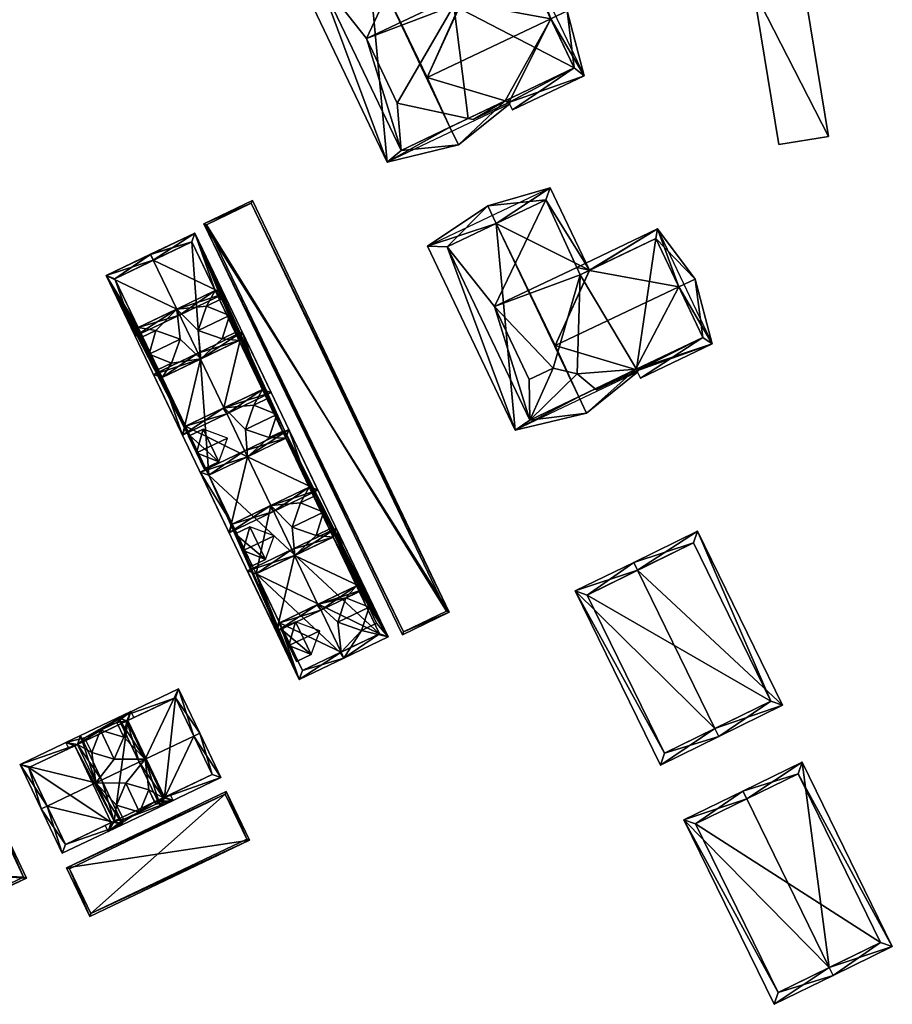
# Model space of a CAD drawing. Header units: inches. Extents: x 2558739 to 2563058, y 1133992 to 1137021.
# Tile 20 of 97: x 2560712 to 2560812, y 1134334 to 1134446. Entities that reach past the tile are written whole.
import ezdxf

# ---------------------------------------------------------------- set-up
doc = ezdxf.new("R2010")
doc.units = ezdxf.units.IN
doc.header["$MEASUREMENT"] = 0
doc.layers.add('Gebaeude Einzelhaus', color=10, linetype='Continuous')

msp = doc.modelspace()

# ---------------------------------------------------------------- meshes
at = {"layer": 'Gebaeude Einzelhaus'}
mesh = msp.add_polyface(dxfattribs=at)
corners = [(2560762.484, 1134447.885, 389.4), (2560770.27, 1134452.544, 388.753), (2560761.262, 1134448.257, 388.753), (2560762.518, 1134447.814, 389.459), (2560772.689, 1134445.949, 394.008), (2560774.571, 1134446.844, 394.008), (2560761.646, 1134447.473, 389.409), (2560758.628, 1134439.256, 394.008), (2560767.503, 1134436.6, 389.66), (2560763.858, 1134434.466, 389.408), (2560763.28, 1134434.59, 389.66), (2560767.919, 1134436.399, 389.408), (2560776.503, 1134439.449, 388.753), (2560768.32, 1134435.555, 388.753), (2560770, 1134451.581, 389.319), (2560775.366, 1134440.343, 389.66), (2560751.828, 1134453.307, 394.072), (2560750.936, 1134455.181, 394.072), (2560744.073, 1134450.586, 388.552), (2560754.054, 1134429.614, 388.552), (2560761.206, 1134433.603, 394.071), (2560762.176, 1134431.565, 394.071), (2560768.018, 1134436.259, 389.459), (2560767.79, 1134436.737, 389.459), (2560762.484, 1134447.885, 389.459), (2560758.035, 1134457.233, 389.459), (2560746.22, 1134450.632, 389.875), (2560755.635, 1134430.951, 389.904), (2560761.646, 1134447.473, 390.05), (2560757.471, 1134455.999, 390.117), (2560763.28, 1134434.59, 377.711), (2560775.366, 1134440.343, 377.711), (2560770, 1134451.581, 377.711), (2560761.646, 1134447.473, 377.711), (2560761.262, 1134448.257, 377.711), (2560755.207, 1134436.325, 377.711), (2560751.695, 1134443.704, 377.711), (2560757.471, 1134455.999, 377.711), (2560746.22, 1134450.632, 377.711), (2560755.635, 1134430.951, 377.711)]
mesh.append_faces([[corners[k] for k in face] for face in [(24, 29, 25), (25, 29, 17), (17, 29, 16), (24, 28, 29), (21, 8, 22), (22, 8, 23), (21, 20, 8), (21, 27, 20), (26, 17, 16), (26, 18, 17), (21, 19, 27), (27, 19, 26), (26, 19, 18), (18, 25, 17), (19, 21, 22), (16, 25, 17), (16, 24, 25), (20, 7, 16), (16, 7, 24), (24, 7, 3), (21, 8, 20), (20, 8, 7), (21, 22, 8), (8, 22, 23), (16, 19, 20), (20, 19, 21), (16, 18, 19), (16, 17, 18), (8, 9, 10), (8, 11, 9), (8, 15, 11), (11, 15, 13), (13, 15, 12), (12, 15, 5), (5, 15, 4), (1, 0, 2), (2, 0, 6), (5, 14, 1), (1, 14, 0), (5, 4, 14), (12, 5, 1), (4, 12, 5), (4, 11, 12), (12, 11, 13), (4, 8, 11), (11, 8, 9), (9, 8, 10), (4, 7, 8), (4, 3, 7), (0, 2, 6), (5, 1, 4), (4, 1, 3), (3, 1, 0), (0, 1, 2)]], dxfattribs={"color": 13})
mesh.append_faces([[corners[k] for k in face] for face in [(39, 35, 30), (34, 36, 37), (37, 36, 38), (38, 36, 39), (39, 36, 35), (3, 0, 24), (27, 10, 20), (20, 10, 8), (27, 39, 10), (10, 39, 30), (27, 26, 39), (39, 26, 38), (26, 37, 38), (16, 29, 26), (26, 29, 37), (28, 2, 29), (29, 2, 37), (37, 2, 34), (28, 6, 2), (24, 6, 28), (24, 0, 6), (34, 33, 36), (36, 33, 35), (35, 33, 30), (30, 33, 31), (31, 33, 32), (6, 33, 2), (2, 33, 34), (0, 33, 6), (0, 32, 33), (0, 14, 32), (14, 31, 32), (4, 15, 14), (14, 15, 31), (8, 31, 15), (8, 30, 31), (8, 10, 30)]], dxfattribs={"color": 41})
mesh = msp.add_polyface(dxfattribs=at)
corners = [(2560804.344, 1134432.539, 383.739), (2560795.813, 1134449.245, 383.739), (2560798.681, 1134431.618, 383.739), (2560801.475, 1134450.168, 383.739), (2560801.475, 1134450.168, 378.43), (2560804.344, 1134432.539, 378.43), (2560795.813, 1134449.245, 378.43), (2560798.681, 1134431.618, 378.43)]
mesh.append_faces([[corners[k] for k in face] for face in [(3, 1, 0), (0, 1, 2)]], dxfattribs={"color": 13})
mesh.append_faces([[corners[k] for k in face] for face in [(5, 7, 6), (5, 6, 4), (0, 7, 5), (2, 7, 0), (6, 7, 1), (1, 7, 2), (4, 6, 3), (3, 6, 1), (5, 4, 0), (0, 4, 3)]], dxfattribs={"color": 41})
mesh = msp.add_polyface(dxfattribs=at)
corners = [(2560782.356, 1134405.97, 389.721), (2560777.905, 1134403.656, 389.597), (2560782.509, 1134405.848, 389.597), (2560777.763, 1134403.773, 389.714), (2560791.093, 1134408.898, 388.942), (2560782.91, 1134405.004, 388.942), (2560787.287, 1134415.401, 394.196), (2560789.161, 1134416.293, 394.196), (2560773.216, 1134408.704, 394.196), (2560784.86, 1134421.993, 388.942), (2560777.097, 1134417.286, 389.629), (2560775.657, 1134417.613, 388.942), (2560777.108, 1134417.263, 389.648), (2560776.039, 1134416.781, 389.63), (2560790.029, 1134409.641, 389.732), (2560784.669, 1134420.901, 389.621), (2560766.483, 1134422.62, 394.259), (2560765.526, 1134424.63, 394.259), (2560758.663, 1134420.035, 388.74), (2560768.644, 1134399.063, 388.74), (2560775.881, 1134402.873, 394.259), (2560776.766, 1134401.014, 394.259), (2560772.625, 1134426.681, 389.648), (2560777.097, 1134417.286, 389.648), (2560782.608, 1134405.708, 389.648), (2560782.46, 1134406.02, 389.648), (2560760.875, 1134419.942, 390.062), (2560770.311, 1134400.208, 390.089), (2560776.039, 1134416.781, 390.389), (2560772.127, 1134425.316, 390.304), (2560777.763, 1134403.773, 377.784), (2560782.46, 1134406.02, 377.784), (2560790.029, 1134409.641, 377.784), (2560784.669, 1134420.901, 377.784), (2560776.039, 1134416.781, 377.784), (2560775.657, 1134417.613, 377.784), (2560775.707, 1134405.473, 377.784), (2560772.974, 1134406.153, 377.784), (2560766.285, 1134413.153, 377.784), (2560770.236, 1134404.851, 377.784), (2560775.658, 1134417.613, 388.942), (2560772.127, 1134425.316, 377.784), (2560775.658, 1134417.613, 377.784), (2560760.875, 1134419.942, 377.784), (2560770.311, 1134400.208, 377.784)]
mesh.append_faces([[corners[k] for k in face] for face in [(23, 29, 22), (22, 29, 17), (17, 29, 16), (23, 28, 29), (21, 0, 24), (24, 0, 25), (21, 20, 0), (21, 27, 20), (26, 17, 16), (26, 18, 17), (21, 19, 27), (27, 19, 26), (26, 19, 18), (19, 21, 24), (18, 22, 17), (23, 8, 12), (0, 24, 25), (0, 21, 24), (8, 20, 0), (0, 20, 21), (23, 16, 8), (8, 16, 20), (23, 22, 16), (16, 22, 17), (16, 19, 20), (20, 19, 21), (16, 18, 19), (16, 17, 18), (9, 10, 11), (11, 10, 13), (7, 15, 9), (9, 15, 10), (7, 6, 15), (0, 1, 3), (14, 2, 0), (0, 2, 1), (14, 5, 2), (14, 4, 5), (6, 7, 14), (14, 7, 4), (4, 7, 9), (6, 12, 8), (10, 11, 13), (6, 9, 12), (12, 9, 10), (10, 9, 11), (6, 7, 9), (0, 6, 8), (0, 4, 6), (6, 4, 7), (0, 2, 4), (4, 2, 5), (3, 1, 0), (0, 1, 2)]], dxfattribs={"color": 13})
mesh.append_faces([[corners[k] for k in face] for face in [(44, 36, 30), (44, 37, 36), (44, 39, 37), (42, 38, 41), (41, 38, 43), (43, 38, 44), (44, 38, 39), (12, 10, 23), (27, 3, 20), (20, 3, 0), (27, 44, 3), (3, 44, 30), (27, 26, 44), (44, 26, 43), (26, 41, 43), (16, 29, 26), (26, 29, 41), (28, 40, 29), (29, 40, 41), (41, 40, 42), (28, 13, 40), (23, 13, 28), (23, 10, 13), (31, 33, 32), (31, 34, 33), (34, 38, 35), (34, 37, 38), (38, 37, 39), (31, 36, 34), (34, 36, 37), (31, 30, 36), (13, 34, 11), (11, 34, 35), (10, 34, 13), (10, 33, 34), (10, 15, 33), (15, 32, 33), (6, 14, 15), (15, 14, 32), (0, 31, 14), (14, 31, 32), (0, 30, 31), (0, 3, 30)]], dxfattribs={"color": 41})
mesh = msp.add_polyface(dxfattribs=at)
corners = [(2560733.14, 1134422.568, 382.689), (2560761.135, 1134378.35, 383.114), (2560738.683, 1134425.251, 383.131), (2560755.805, 1134375.769, 382.688), (2560738.566, 1134424.917, 383.113), (2560755.921, 1134376.103, 382.706), (2560733.474, 1134422.452, 382.707), (2560760.802, 1134378.467, 383.096), (2560738.566, 1134424.917, 376.556), (2560760.802, 1134378.467, 376.556), (2560733.474, 1134422.452, 376.556), (2560755.921, 1134376.103, 376.556)]
mesh.append_faces([[corners[k] for k in face] for face in [(1, 5, 7), (7, 4, 1), (3, 5, 1), (6, 5, 0), (4, 6, 0), (0, 5, 3), (1, 4, 2), (2, 4, 0), (3, 1, 0), (0, 1, 2)]], dxfattribs={"color": 13})
mesh.append_faces([[corners[k] for k in face] for face in [(9, 11, 10), (9, 10, 8), (5, 11, 9), (5, 9, 7), (10, 11, 6), (6, 11, 5), (8, 10, 6), (4, 8, 6), (9, 8, 7), (7, 8, 4)]], dxfattribs={"color": 41})
mesh = msp.add_polyface(dxfattribs=at)
corners = [(2560730.056, 1134412.867, 388.889), (2560730.38, 1134412.191, 388.889), (2560735.443, 1134414.615, 385.512), (2560727.394, 1134418.428, 388.889), (2560732.133, 1134421.529, 385.512), (2560727.07, 1134419.104, 388.889), (2560722.007, 1134416.68, 385.512), (2560725.317, 1134409.767, 385.512), (2560734.443, 1134414.968, 385.963), (2560725.67, 1134410.767, 385.963), (2560729.958, 1134412.82, 388.823), (2560731.78, 1134420.529, 385.963), (2560723.007, 1134416.327, 385.963), (2560730.076, 1134412.876, 387.538), (2560725.67, 1134410.767, 384.676), (2560734.443, 1134414.968, 384.679), (2560731.78, 1134420.529, 384.679), (2560727.413, 1134418.437, 387.538), (2560723.007, 1134416.327, 384.675)]
mesh.append_faces([[corners[k] for k in face] for face in [(12, 9, 7), (6, 12, 7), (3, 12, 5), (11, 3, 5), (5, 12, 6), (8, 11, 4), (4, 11, 5), (2, 8, 4), (0, 8, 1), (1, 9, 10), (10, 0, 1), (7, 9, 1), (1, 8, 2), (0, 7, 1), (3, 6, 0), (0, 6, 7), (3, 5, 6), (3, 4, 5), (0, 2, 3), (3, 2, 4), (0, 1, 2)]], dxfattribs={"color": 13})
mesh.append_faces([[corners[k] for k in face] for face in [(18, 14, 12), (12, 14, 9), (11, 17, 3), (3, 17, 12), (12, 17, 18), (11, 16, 17), (8, 15, 11), (11, 15, 16), (10, 13, 0), (0, 13, 8), (8, 13, 15), (10, 9, 13), (13, 9, 14)]], dxfattribs={"color": 41})
mesh = msp.add_polyface(dxfattribs=at)
corners = [(2560729.474, 1134406.72, 385.662), (2560727.956, 1134405.993, 384.675), (2560728.397, 1134405.072, 384.675), (2560732.803, 1134407.181, 387.538), (2560730.45, 1134409.427, 386.863), (2560730.076, 1134412.876, 387.538), (2560727.693, 1134410.44, 385.662), (2560725.67, 1134410.767, 384.676), (2560726.174, 1134409.713, 384.675), (2560727.802, 1134405.919, 384.575), (2560728.457, 1134404.947, 384.675), (2560726.021, 1134409.64, 384.576), (2560722.007, 1134416.68, 384.237), (2560723.007, 1134416.327, 384.675), (2560731.06, 1134399.512, 384.676), (2560738.132, 1134396.052, 387.538), (2560735.465, 1134401.621, 387.538), (2560733.727, 1134393.942, 384.676), (2560727.089, 1134419.114, 387.538), (2560727.413, 1134418.437, 387.538), (2560744.034, 1134370.68, 384.236), (2560748.793, 1134373.788, 387.538), (2560749.116, 1134373.113, 387.538), (2560741.779, 1134377.127, 384.676), (2560739.115, 1134382.688, 384.676), (2560736.39, 1134388.381, 384.676), (2560746.184, 1134379.235, 387.538), (2560740.796, 1134390.489, 387.538), (2560743.521, 1134384.798, 387.538), (2560736.74, 1134387.254, 384.576), (2560740.194, 1134384.334, 385.662), (2560738.412, 1134388.055, 385.662), (2560738.521, 1134383.533, 384.575), (2560741.17, 1134387.041, 386.863), (2560741.929, 1134376.418, 384.576), (2560745.383, 1134373.498, 385.662), (2560743.601, 1134377.219, 385.662), (2560743.71, 1134372.697, 384.575), (2560746.359, 1134376.204, 386.863), (2560733.082, 1134399.185, 385.662), (2560734.864, 1134395.465, 385.662), (2560735.84, 1134398.171, 386.863), (2560731.564, 1134398.458, 384.676), (2560733.192, 1134394.664, 384.576), (2560731.41, 1134398.384, 384.575), (2560742.334, 1134399.042, 384.537), (2560754.159, 1134375.528, 384.236), (2560732.133, 1134421.529, 384.237), (2560751.135, 1134376.252, 385.662), (2560745.883, 1134391.632, 384.537), (2560747.664, 1134387.911, 384.537), (2560751.071, 1134380.795, 384.537), (2560752.853, 1134377.075, 384.537), (2560731.78, 1134420.529, 384.679), (2560734.443, 1134414.968, 384.679), (2560735.163, 1134414.018, 384.538), (2560736.945, 1134410.297, 384.537), (2560740.553, 1134402.762, 384.537), (2560733.446, 1134413.195, 385.662), (2560732.52, 1134410.418, 386.863), (2560735.227, 1134409.474, 385.662), (2560737.17, 1134409.273, 384.679), (2560739.833, 1134403.713, 384.679), (2560738.835, 1134401.939, 385.662), (2560737.91, 1134399.162, 386.863), (2560740.616, 1134398.219, 385.662), (2560742.499, 1134398.143, 384.679), (2560745.162, 1134392.582, 384.679), (2560742.118, 1134398.939, 384.679), (2560744.165, 1134390.809, 385.662), (2560743.24, 1134388.032, 386.863), (2560745.946, 1134387.088, 385.662), (2560747.888, 1134386.889, 384.679), (2560750.551, 1134381.328, 384.679), (2560749.353, 1134379.973, 385.662), (2560748.429, 1134377.195, 386.863), (2560746.792, 1134389.733, 386.863), (2560747.664, 1134387.911, 385.662), (2560737.649, 1134385.355, 386.863), (2560738.521, 1134383.533, 385.662), (2560745.883, 1134391.632, 385.662), (2560736.74, 1134387.254, 385.662), (2560726.021, 1134409.64, 385.662), (2560726.93, 1134407.741, 386.863), (2560736.073, 1134412.119, 386.863), (2560735.163, 1134414.018, 385.662), (2560727.802, 1134405.919, 385.662), (2560736.945, 1134410.297, 385.662), (2560741.929, 1134376.418, 385.662), (2560742.838, 1134374.519, 386.863), (2560751.981, 1134378.896, 386.863), (2560751.071, 1134380.795, 385.662), (2560743.71, 1134372.697, 385.662), (2560752.853, 1134377.075, 385.662), (2560742.334, 1134399.042, 385.662), (2560741.462, 1134400.863, 386.863), (2560732.319, 1134396.485, 386.863), (2560733.192, 1134394.664, 385.662), (2560731.41, 1134398.384, 385.662), (2560740.553, 1134402.762, 385.662), (2560744.387, 1134371.68, 384.676), (2560723.007, 1134416.328, 384.675), (2560731.06, 1134399.512, 384.675), (2560748.695, 1134373.741, 387.474), (2560753.159, 1134375.881, 384.679), (2560748.695, 1134373.741, 376.833), (2560744.387, 1134371.68, 376.833), (2560753.159, 1134375.881, 376.833), (2560731.78, 1134420.529, 376.833), (2560723.007, 1134416.328, 376.833), (2560733.727, 1134393.942, 376.833), (2560739.116, 1134382.688, 376.833)]
mesh.append_faces([[corners[k] for k in face] for face in [(21, 22, 103), (104, 22, 21), (66, 46, 67), (67, 46, 72), (72, 46, 73), (73, 46, 104), (104, 46, 22), (53, 47, 54), (54, 47, 61), (61, 47, 62), (62, 47, 68), (68, 47, 66), (66, 47, 46), (19, 18, 53), (53, 18, 47), (22, 100, 103), (101, 18, 19), (17, 12, 42), (42, 12, 102), (102, 12, 10), (10, 12, 2), (2, 12, 1), (1, 12, 8), (8, 12, 7), (7, 12, 101), (101, 12, 18), (22, 20, 100), (100, 20, 23), (23, 20, 24), (24, 20, 25), (25, 20, 17), (17, 20, 12), (95, 63, 64), (95, 99, 63), (98, 96, 39), (39, 96, 41), (96, 40, 41), (96, 97, 40), (65, 95, 64), (65, 94, 95), (93, 90, 48), (48, 90, 75), (35, 89, 92), (35, 38, 89), (90, 74, 75), (90, 91, 74), (36, 89, 38), (36, 88, 89), (87, 84, 60), (60, 84, 59), (0, 83, 86), (0, 4, 83), (84, 58, 59), (84, 85, 58), (6, 83, 4), (6, 82, 83), (81, 78, 31), (31, 78, 33), (70, 76, 69), (69, 76, 80), (78, 30, 33), (78, 79, 30), (77, 76, 71), (71, 76, 70), (75, 21, 48), (48, 21, 22), (74, 26, 75), (75, 26, 21), (73, 74, 51), (74, 73, 26), (72, 51, 50), (71, 72, 50), (51, 72, 73), (70, 28, 71), (71, 28, 72), (69, 27, 70), (70, 27, 28), (45, 67, 49), (49, 67, 69), (69, 67, 27), (68, 66, 45), (66, 68, 65), (45, 66, 67), (64, 15, 65), (65, 15, 66), (63, 16, 64), (64, 16, 15), (57, 62, 63), (62, 57, 56), (63, 62, 16), (60, 61, 56), (56, 61, 62), (59, 3, 60), (60, 3, 61), (58, 5, 59), (59, 5, 3), (55, 54, 58), (58, 54, 5), (53, 18, 19), (45, 47, 57), (57, 47, 56), (47, 55, 56), (55, 47, 54), (54, 47, 53), (53, 47, 18), (48, 46, 52), (52, 46, 51), (46, 45, 49), (51, 46, 50), (46, 49, 50), (46, 48, 22), (45, 46, 47), (43, 42, 44), (40, 42, 43), (39, 42, 40), (39, 40, 41), (36, 35, 38), (34, 37, 35), (34, 35, 36), (31, 30, 33), (29, 32, 30), (29, 30, 31), (25, 24, 27), (27, 24, 28), (23, 21, 26), (17, 20, 25), (25, 20, 24), (24, 20, 23), (23, 20, 21), (21, 20, 22), (17, 12, 20), (12, 13, 18), (18, 13, 19), (17, 9, 12), (12, 9, 11), (17, 14, 9), (9, 14, 10), (17, 15, 14), (14, 15, 16), (12, 7, 13), (7, 12, 11), (7, 11, 8), (2, 9, 10), (1, 9, 2), (6, 7, 8), (4, 5, 6), (6, 5, 7), (0, 3, 4), (4, 3, 5), (0, 2, 3), (0, 1, 2)]], dxfattribs={"color": 13})
mesh.append_faces([[corners[k] for k in face] for face in [(108, 110, 109), (111, 105, 106), (108, 107, 110), (110, 107, 111), (111, 107, 105), (23, 106, 100), (25, 111, 24), (24, 111, 23), (23, 111, 106), (2, 110, 10), (10, 110, 102), (102, 110, 42), (42, 110, 17), (17, 110, 25), (25, 110, 111), (101, 109, 7), (7, 109, 8), (8, 109, 1), (1, 109, 2), (2, 109, 110), (53, 101, 19), (53, 108, 101), (101, 108, 109), (66, 108, 68), (68, 108, 62), (62, 108, 61), (61, 108, 54), (54, 108, 53), (73, 107, 72), (72, 107, 67), (67, 107, 66), (66, 107, 108), (73, 104, 107), (103, 104, 21), (103, 105, 104), (104, 105, 107), (103, 100, 105), (105, 100, 106), (45, 94, 68), (68, 94, 65), (43, 40, 97), (44, 96, 98), (44, 43, 96), (96, 43, 97), (44, 98, 42), (42, 98, 39), (99, 57, 63), (45, 95, 94), (45, 57, 95), (95, 57, 99), (36, 34, 88), (91, 51, 74), (52, 90, 93), (52, 51, 90), (90, 51, 91), (48, 52, 93), (92, 37, 35), (34, 89, 88), (34, 37, 89), (89, 37, 92), (11, 82, 8), (8, 82, 6), (85, 55, 58), (56, 84, 87), (56, 55, 84), (84, 55, 85), (60, 56, 87), (1, 86, 9), (1, 0, 86), (11, 83, 82), (11, 9, 83), (83, 9, 86), (31, 29, 81), (80, 49, 69), (50, 76, 77), (50, 49, 76), (76, 49, 80), (71, 50, 77), (79, 32, 30), (29, 78, 81), (29, 32, 78), (78, 32, 79)]], dxfattribs={"color": 41})
mesh = msp.add_polyface(dxfattribs=at)
corners = [(2560735.446, 1134401.612, 388.889), (2560735.77, 1134400.936, 388.889), (2560740.833, 1134403.36, 385.512), (2560737.522, 1134410.273, 385.512), (2560732.783, 1134407.172, 388.889), (2560732.459, 1134407.849, 388.889), (2560727.397, 1134405.425, 385.512), (2560730.707, 1134398.512, 385.512), (2560739.833, 1134403.713, 385.963), (2560731.06, 1134399.512, 385.963), (2560735.348, 1134401.565, 388.823), (2560737.17, 1134409.273, 385.963), (2560728.397, 1134405.072, 385.963), (2560735.465, 1134401.621, 387.538), (2560731.06, 1134399.512, 384.675), (2560739.833, 1134403.713, 384.679), (2560737.17, 1134409.273, 384.679), (2560732.803, 1134407.181, 387.538), (2560728.397, 1134405.072, 384.675), (2560728.457, 1134404.947, 384.675)]
mesh.append_faces([[corners[k] for k in face] for face in [(12, 9, 7), (6, 12, 7), (4, 12, 5), (11, 4, 5), (5, 12, 6), (8, 11, 3), (3, 11, 5), (2, 8, 3), (0, 8, 1), (1, 9, 10), (10, 0, 1), (7, 9, 1), (1, 8, 2), (4, 7, 0), (0, 7, 1), (4, 6, 7), (4, 5, 6), (0, 3, 4), (4, 3, 5), (0, 2, 3), (0, 1, 2)]], dxfattribs={"color": 13})
mesh.append_faces([[corners[k] for k in face] for face in [(18, 19, 12), (12, 19, 9), (9, 19, 14), (12, 17, 18), (17, 11, 16), (12, 4, 17), (17, 4, 11), (8, 15, 11), (11, 15, 16), (10, 13, 0), (0, 13, 8), (8, 13, 15), (10, 9, 13), (13, 9, 14)]], dxfattribs={"color": 41})
mesh = msp.add_polyface(dxfattribs=at)
corners = [(2560738.113, 1134396.043, 388.889), (2560746.162, 1134392.229, 385.512), (2560742.852, 1134399.143, 385.512), (2560740.777, 1134390.48, 388.889), (2560741.1, 1134389.805, 388.889), (2560737.789, 1134396.718, 388.889), (2560732.726, 1134394.294, 385.512), (2560736.037, 1134387.381, 385.512), (2560745.162, 1134392.582, 385.963), (2560736.389, 1134388.381, 385.963), (2560740.679, 1134390.433, 388.824), (2560742.499, 1134398.143, 385.963), (2560733.726, 1134393.942, 385.963), (2560740.796, 1134390.489, 387.538), (2560736.39, 1134388.381, 384.676), (2560745.162, 1134392.582, 384.679), (2560742.499, 1134398.143, 384.679), (2560738.132, 1134396.052, 387.538), (2560733.727, 1134393.942, 384.676)]
mesh.append_faces([[corners[k] for k in face] for face in [(12, 9, 6), (6, 9, 7), (0, 12, 5), (11, 0, 5), (5, 12, 6), (8, 11, 2), (2, 11, 5), (1, 8, 2), (3, 8, 4), (4, 9, 10), (10, 3, 4), (7, 9, 4), (4, 8, 1), (0, 7, 3), (3, 7, 4), (0, 6, 7), (0, 5, 6), (0, 2, 5), (4, 1, 3), (3, 1, 0), (0, 1, 2)]], dxfattribs={"color": 13})
mesh.append_faces([[corners[k] for k in face] for face in [(12, 18, 9), (9, 18, 14), (17, 11, 16), (17, 0, 11), (18, 12, 17), (17, 12, 0), (8, 15, 11), (11, 15, 16), (10, 13, 3), (3, 13, 8), (8, 13, 15), (10, 9, 13), (13, 9, 14)]], dxfattribs={"color": 41})
mesh = msp.add_polyface(dxfattribs=at)
corners = [(2560743.502, 1134384.789, 388.889), (2560743.178, 1134385.465, 388.889), (2560738.115, 1134383.04, 385.512), (2560741.425, 1134376.127, 385.512), (2560746.165, 1134379.226, 388.889), (2560746.488, 1134378.551, 388.889), (2560751.551, 1134380.976, 385.512), (2560748.241, 1134387.889, 385.512), (2560741.778, 1134377.127, 385.963), (2560739.115, 1134382.688, 385.963), (2560750.551, 1134381.328, 385.963), (2560746.067, 1134379.179, 388.824), (2560747.888, 1134386.889, 385.963), (2560746.184, 1134379.235, 387.538), (2560741.779, 1134377.127, 384.676), (2560750.551, 1134381.328, 384.679), (2560747.888, 1134386.889, 384.679), (2560743.521, 1134384.798, 387.538), (2560739.115, 1134382.688, 384.676)]
mesh.append_faces([[corners[k] for k in face] for face in [(0, 9, 1), (12, 0, 1), (1, 9, 2), (10, 12, 7), (7, 12, 1), (6, 10, 7), (4, 10, 5), (5, 8, 11), (11, 4, 5), (5, 10, 6), (9, 8, 3), (2, 9, 3), (3, 8, 5), (0, 7, 1), (5, 6, 4), (4, 6, 0), (0, 6, 7), (0, 3, 4), (4, 3, 5), (0, 2, 3), (0, 1, 2)]], dxfattribs={"color": 13})
mesh.append_faces([[corners[k] for k in face] for face in [(18, 8, 9), (18, 14, 8), (17, 12, 16), (17, 0, 12), (18, 9, 17), (17, 9, 0), (10, 15, 12), (12, 15, 16), (11, 13, 4), (4, 13, 10), (10, 13, 15), (11, 8, 13), (13, 8, 14)]], dxfattribs={"color": 41})
mesh = msp.add_polyface(dxfattribs=at)
corners = [(2560782.595, 1134383.107, 396.237), (2560782.155, 1134384.005, 396.237), (2560775.5, 1134380.749, 391.543), (2560791.42, 1134365.069, 396.237), (2560785.205, 1134360.914, 391.543), (2560791.86, 1134364.17, 396.237), (2560799.133, 1134367.729, 391.543), (2560789.428, 1134387.564, 391.544), (2560785.664, 1134362.253, 392.177), (2560776.839, 1134380.29, 392.177), (2560797.795, 1134368.188, 392.123), (2560788.969, 1134386.226, 392.123), (2560785.664, 1134362.253, 376.606), (2560797.795, 1134368.188, 376.606), (2560788.969, 1134386.226, 376.606), (2560776.839, 1134380.29, 376.606)]
mesh.append_faces([[corners[k] for k in face] for face in [(0, 9, 1), (11, 0, 1), (10, 11, 7), (7, 11, 1), (6, 10, 7), (5, 8, 3), (3, 10, 5), (5, 10, 6), (4, 8, 5), (9, 8, 2), (1, 9, 2), (2, 8, 4), (0, 7, 1), (3, 6, 0), (0, 6, 7), (3, 5, 6), (3, 4, 5), (0, 2, 3), (3, 2, 4), (0, 1, 2)]], dxfattribs={"color": 13})
mesh.append_faces([[corners[k] for k in face] for face in [(13, 15, 14), (13, 12, 15), (8, 9, 12), (12, 9, 15), (0, 11, 9), (9, 11, 15), (15, 11, 14), (11, 10, 14), (14, 10, 13), (10, 12, 13), (10, 8, 12), (10, 3, 8)]], dxfattribs={"color": 41})
mesh = msp.add_polyface(dxfattribs=at)
corners = [(2560732.013, 1134364.214, 388.814), (2560728.194, 1134356.195, 385.512), (2560735.097, 1134359.48, 385.512), (2560726.465, 1134361.573, 388.814), (2560725.788, 1134361.251, 388.814), (2560732.69, 1134364.536, 388.814), (2560730.283, 1134369.592, 385.512), (2560723.381, 1134366.307, 385.512), (2560734.098, 1134359.835, 385.954), (2560728.549, 1134357.194, 385.954), (2560729.928, 1134368.593, 385.954), (2560724.381, 1134365.952, 385.954), (2560729.928, 1134368.593, 376.65), (2560734.098, 1134359.835, 376.65), (2560724.486, 1134366.002, 384.678), (2560724.381, 1134365.952, 384.678), (2560724.486, 1134366.002, 376.65), (2560726.465, 1134361.574, 387.538), (2560728.549, 1134357.194, 384.678), (2560728.655, 1134357.244, 384.678), (2560728.655, 1134357.244, 376.65)]
mesh.append_faces([[corners[k] for k in face] for face in [(3, 9, 4), (11, 3, 4), (4, 9, 1), (10, 11, 7), (7, 11, 4), (6, 10, 7), (0, 10, 5), (8, 0, 5), (5, 10, 6), (2, 9, 8), (1, 9, 2), (2, 8, 5), (3, 7, 4), (5, 6, 0), (0, 6, 3), (3, 6, 7), (0, 2, 5), (4, 1, 3), (3, 1, 0), (0, 1, 2)]], dxfattribs={"color": 13})
mesh.append_faces([[corners[k] for k in face] for face in [(13, 20, 12), (12, 20, 16), (9, 19, 8), (8, 19, 13), (13, 19, 20), (9, 18, 19), (9, 17, 18), (17, 11, 15), (9, 3, 17), (17, 3, 11), (14, 12, 16), (14, 10, 12), (14, 11, 10), (14, 15, 11), (0, 8, 10), (10, 8, 12), (12, 8, 13)]], dxfattribs={"color": 41})
mesh = msp.add_polyface(dxfattribs=at)
corners = [(2560720.366, 1134362.335, 385.587), (2560718.746, 1134363.271, 384.678), (2560720.831, 1134358.892, 387.538), (2560718.43, 1134363.12, 384.678), (2560717.43, 1134363.475, 384.236), (2560719.56, 1134364.027, 384.482), (2560722.948, 1134361.59, 386.638), (2560726.465, 1134361.574, 387.538), (2560724.029, 1134364.078, 385.587), (2560724.381, 1134365.952, 384.678), (2560724.841, 1134367.002, 384.236), (2560724.486, 1134366.002, 384.678), (2560723.223, 1134365.771, 384.481), (2560725.163, 1134366.325, 384.678), (2560717.752, 1134362.798, 384.678), (2560728.655, 1134357.244, 384.678), (2560729.654, 1134356.889, 384.236), (2560729.332, 1134357.566, 384.678), (2560728.549, 1134357.194, 384.678), (2560727.664, 1134356.441, 384.502), (2560724.001, 1134354.698, 384.502), (2560722.244, 1134353.362, 384.236), (2560726.873, 1134358.103, 385.587), (2560727.535, 1134356.711, 384.678), (2560724.26, 1134358.834, 386.638), (2560723.21, 1134356.36, 385.587), (2560722.915, 1134354.512, 384.678), (2560722.599, 1134354.362, 384.678), (2560721.922, 1134354.039, 384.678), (2560721.376, 1134364.892, 386.638), (2560719.56, 1134364.027, 385.587), (2560725.817, 1134355.562, 386.638), (2560724.001, 1134354.698, 385.587), (2560727.664, 1134356.441, 385.587), (2560723.223, 1134365.771, 385.587), (2560724.486, 1134366.003, 384.678), (2560724.486, 1134366.003, 376.65), (2560718.746, 1134363.271, 376.65), (2560718.43, 1134363.12, 376.65), (2560728.655, 1134357.244, 376.65), (2560722.915, 1134354.512, 376.65), (2560722.599, 1134354.362, 376.65)]
mesh.append_faces([[corners[k] for k in face] for face in [(16, 15, 17), (16, 18, 15), (16, 23, 18), (16, 21, 23), (23, 21, 26), (26, 21, 27), (27, 21, 28), (1, 10, 9), (9, 10, 35), (35, 10, 13), (3, 4, 1), (1, 4, 10), (3, 14, 4), (34, 29, 8), (8, 29, 6), (24, 31, 22), (22, 31, 33), (32, 31, 25), (25, 31, 24), (0, 29, 30), (0, 6, 29), (21, 27, 28), (25, 26, 20), (20, 26, 21), (21, 26, 27), (24, 2, 25), (25, 2, 26), (22, 7, 24), (24, 7, 2), (23, 18, 22), (18, 23, 19), (22, 18, 7), (20, 16, 19), (16, 20, 21), (19, 16, 18), (18, 16, 15), (15, 16, 17), (3, 4, 14), (12, 10, 5), (5, 10, 4), (10, 11, 13), (9, 12, 8), (12, 9, 10), (10, 9, 11), (6, 7, 8), (8, 7, 9), (0, 2, 6), (6, 2, 7), (5, 1, 0), (1, 5, 4), (3, 1, 4), (0, 1, 2)]], dxfattribs={"color": 13})
mesh.append_faces([[corners[k] for k in face] for face in [(36, 40, 37), (37, 40, 38), (38, 40, 41), (36, 39, 40), (40, 27, 41), (40, 26, 27), (40, 23, 26), (40, 39, 23), (23, 39, 18), (18, 39, 15), (1, 38, 3), (9, 37, 1), (1, 37, 38), (35, 36, 9), (9, 36, 37), (12, 34, 8), (23, 33, 19), (23, 22, 33), (20, 31, 32), (20, 19, 31), (31, 19, 33), (20, 32, 25), (5, 0, 30), (12, 29, 34), (12, 5, 29), (29, 5, 30)]], dxfattribs={"color": 41})
mesh = msp.add_polyface(dxfattribs=at)
corners = [(2560720.831, 1134358.891, 388.814), (2560723.914, 1134354.157, 385.512), (2560721.507, 1134359.213, 388.814), (2560715.283, 1134356.25, 388.814), (2560717.012, 1134350.872, 385.512), (2560714.605, 1134355.928, 388.814), (2560719.101, 1134364.27, 385.512), (2560712.199, 1134360.985, 385.512), (2560717.367, 1134351.871, 385.954), (2560713.198, 1134360.63, 385.954), (2560722.915, 1134354.512, 385.954), (2560718.746, 1134363.271, 385.954), (2560720.831, 1134358.892, 387.538), (2560722.915, 1134354.512, 384.678), (2560718.746, 1134363.271, 384.678), (2560718.43, 1134363.12, 384.678), (2560713.198, 1134360.63, 376.65), (2560718.43, 1134363.12, 376.65), (2560717.367, 1134351.871, 376.65), (2560722.599, 1134354.362, 384.678), (2560722.599, 1134354.362, 376.65)]
mesh.append_faces([[corners[k] for k in face] for face in [(11, 9, 7), (6, 11, 7), (0, 11, 2), (10, 0, 2), (2, 11, 6), (1, 8, 10), (1, 10, 2), (4, 8, 1), (3, 8, 5), (9, 3, 5), (7, 9, 5), (5, 8, 4), (0, 7, 3), (3, 7, 5), (0, 6, 7), (0, 2, 6), (4, 3, 5), (4, 1, 3), (3, 1, 0), (0, 1, 2)]], dxfattribs={"color": 13})
mesh.append_faces([[corners[k] for k in face] for face in [(18, 16, 20), (20, 16, 17), (19, 18, 20), (19, 8, 18), (13, 10, 19), (19, 10, 8), (3, 9, 8), (8, 9, 18), (18, 9, 16), (11, 15, 9), (9, 15, 16), (16, 15, 17), (11, 14, 15), (0, 12, 11), (11, 12, 14), (0, 10, 12), (12, 10, 13)]], dxfattribs={"color": 41})
mesh = msp.add_polyface(dxfattribs=at)
corners = [(2560804.445, 1134337.85, 396.544), (2560804.885, 1134336.951, 396.544), (2560811.634, 1134340.254, 392.036), (2560801.356, 1134361.256, 392.036), (2560795.048, 1134357.056, 396.544), (2560794.608, 1134357.954, 396.544), (2560787.874, 1134354.659, 392.036), (2560798.151, 1134333.656, 392.036), (2560800.898, 1134359.919, 392.636), (2560789.213, 1134354.2, 392.638), (2560798.61, 1134334.995, 392.638), (2560810.296, 1134340.713, 392.636), (2560798.61, 1134334.995, 376.785), (2560810.296, 1134340.713, 376.785), (2560800.898, 1134359.919, 376.785), (2560789.213, 1134354.2, 376.785)]
mesh.append_faces([[corners[k] for k in face] for face in [(11, 8, 2), (1, 10, 0), (0, 11, 1), (1, 11, 2), (7, 10, 1), (9, 10, 6), (6, 10, 7), (4, 9, 5), (8, 4, 5), (5, 9, 6), (2, 8, 3), (3, 8, 5), (0, 7, 1), (4, 6, 0), (0, 6, 7), (4, 5, 6), (0, 3, 4), (4, 3, 5), (0, 2, 3), (0, 1, 2)]], dxfattribs={"color": 13})
mesh.append_faces([[corners[k] for k in face] for face in [(13, 15, 14), (13, 12, 15), (10, 9, 12), (12, 9, 15), (4, 8, 9), (9, 8, 15), (15, 8, 14), (8, 11, 14), (14, 11, 13), (11, 12, 13), (11, 10, 12), (11, 0, 10)]], dxfattribs={"color": 41})
mesh = msp.add_polyface(dxfattribs=at)
corners = [(2560738.371, 1134352.36, 383.651), (2560717.504, 1134349.219, 382.348), (2560720.159, 1134343.661, 383.651), (2560735.716, 1134357.919, 382.348), (2560720.277, 1134343.994, 383.598), (2560717.837, 1134349.101, 382.401), (2560738.038, 1134352.478, 383.598), (2560735.598, 1134357.586, 382.401), (2560738.038, 1134352.478, 376.386), (2560735.598, 1134357.586, 376.386), (2560717.837, 1134349.101, 376.386), (2560720.277, 1134343.994, 376.386)]
mesh.append_faces([[corners[k] for k in face] for face in [(7, 5, 1), (6, 7, 3), (3, 7, 1), (0, 4, 6), (0, 6, 3), (5, 4, 2), (1, 5, 2), (2, 4, 0), (3, 1, 0), (0, 1, 2)]], dxfattribs={"color": 13})
mesh.append_faces([[corners[k] for k in face] for face in [(9, 11, 10), (8, 11, 9), (6, 11, 8), (4, 11, 6), (10, 11, 5), (5, 11, 4), (9, 10, 7), (7, 10, 5), (8, 9, 7), (6, 8, 7)]], dxfattribs={"color": 41})
mesh = msp.add_polyface(dxfattribs=at)
corners = [(2560695.863, 1134349.124, 381.928), (2560712.923, 1134348.026, 383.078), (2560709.37, 1134355.524, 381.928), (2560699.415, 1134341.626, 383.078), (2560709.251, 1134355.191, 381.963), (2560712.59, 1134348.145, 383.043), (2560696.196, 1134349.005, 381.963), (2560699.534, 1134341.959, 383.043), (2560712.59, 1134348.145, 376.438), (2560709.251, 1134355.191, 376.438), (2560696.196, 1134349.005, 376.438), (2560699.534, 1134341.959, 376.438)]
mesh.append_faces([[corners[k] for k in face] for face in [(1, 7, 5), (6, 7, 3), (3, 7, 1), (4, 6, 0), (0, 6, 3), (5, 4, 2), (1, 5, 2), (2, 4, 0), (3, 1, 0), (0, 1, 2)]], dxfattribs={"color": 13})
mesh.append_faces([[corners[k] for k in face] for face in [(8, 11, 10), (8, 10, 9), (5, 11, 8), (7, 11, 5), (10, 11, 6), (6, 11, 7), (9, 10, 4), (4, 10, 6), (8, 9, 4), (5, 8, 4)]], dxfattribs={"color": 41})

doc.saveas('drawing.dxf')
